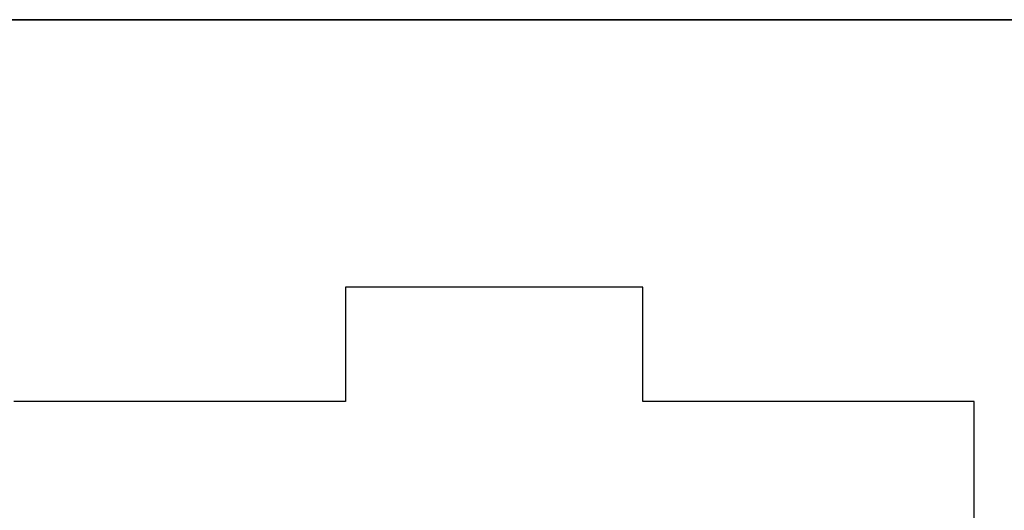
# Model space of a CAD drawing. Extents: x -14.1 to 25.9, y -14 to -1.3.
# Tile 18 of 34: x 3.8 to 8.1, y -3.4 to -1.3. Entities that reach past the tile are written whole.
import ezdxf

# ---------------------------------------------------------------- set-up
doc = ezdxf.new("R2010")
doc.units = 0
doc.header["$LTSCALE"] = 2.54
doc.layers.get('0').update_dxf_attribs({"color": 13, "linetype": 'CONTINUOUS'})

# ---------------------------------------------------------------- blocks, each defined once
blk = doc.blocks.new('GRUPUJ_3')
at = {"color": 0}
for p, q in [((0.1, 3.62), (11.9, 3.62)), ((11.9, 3.62, 5.2), (0.1, 3.62, 5.2)), ((5.35, 2.4501, 5.1677), (5.35, 1.9501, 5.1539)), ((6.65, 2.4501, 5.1677), (5.35, 2.4501, 5.1677)), ((6.65, 1.9501, 5.1539), (6.65, 2.4501, 5.1677)), ((5.35, 1.9501, 5.1539), (3.9, 1.9501, 5.1539)), ((8.1, 1.9501, 5.1539), (6.65, 1.9501, 5.1539)), ((8.1, 0.0972, 5.1027), (8.1, 1.9501, 5.1539))]:
    blk.add_line(p, q, dxfattribs=at)
blk = doc.blocks.new('GRUPUJ_6')
at = {"color": 0}
for p, q in [((14.1, 12.72), (25.9, 12.72)), ((25.9, 12.72, 5.2), (14.1, 12.72, 5.2)), ((19.35, 11.5501, 5.1677), (19.35, 11.0501, 5.1539)), ((19.35, 11.5501, 4.9671), (19.35, 11.0501, 4.9531)), ((19.35, 11.5501, 4.9671), (19.35, 11.5501, 5.1677)), ((20.65, 11.5501, 5.1677), (19.35, 11.5501, 5.1677)), ((19.35, 11.5501, 4.9671), (19.35, 11.5501, 5.1677)), ((20.65, 11.5501, 4.9671), (19.35, 11.5501, 4.9671)), ((20.65, 11.0501, 5.1539), (20.65, 11.5501, 5.1677)), ((20.65, 11.5501, 5.1677), (20.65, 11.5501, 4.9671)), ((20.65, 11.0501, 4.9531), (20.65, 11.5501, 4.9671)), ((20.65, 11.5501, 5.1677), (20.65, 11.5501, 4.9671)), ((19.35, 11.0501, 4.9531), (17.9, 11.0501, 4.9531)), ((19.35, 11.0501, 5.1539), (17.9, 11.0501, 5.1539)), ((19.35, 11.0501, 5.1539), (19.35, 11.0501, 4.9531)), ((19.35, 11.0501, 5.1539), (19.35, 11.0501, 4.9531)), ((20.65, 11.0501, 4.9531), (20.65, 11.0501, 5.1539)), ((22.1, 11.0501, 4.9531), (20.65, 11.0501, 4.9531)), ((22.1, 11.0501, 5.1539), (20.65, 11.0501, 5.1539)), ((20.65, 11.0501, 4.9531), (20.65, 11.0501, 5.1539)), ((22.1, 11.0501, 5.1539), (22.1, 11.0501, 4.9531))]:
    blk.add_line(p, q, dxfattribs=at)
blk.add_blockref('GRUPUJ_3', (14, 9.1), dxfattribs=at)

msp = doc.modelspace()

# ---------------------------------------------------------------- block references
at = {"color": 0}
msp.add_blockref('GRUPUJ_6', (-14.142, -14.02, -0.1499), dxfattribs=at)

doc.saveas('drawing.dxf')
